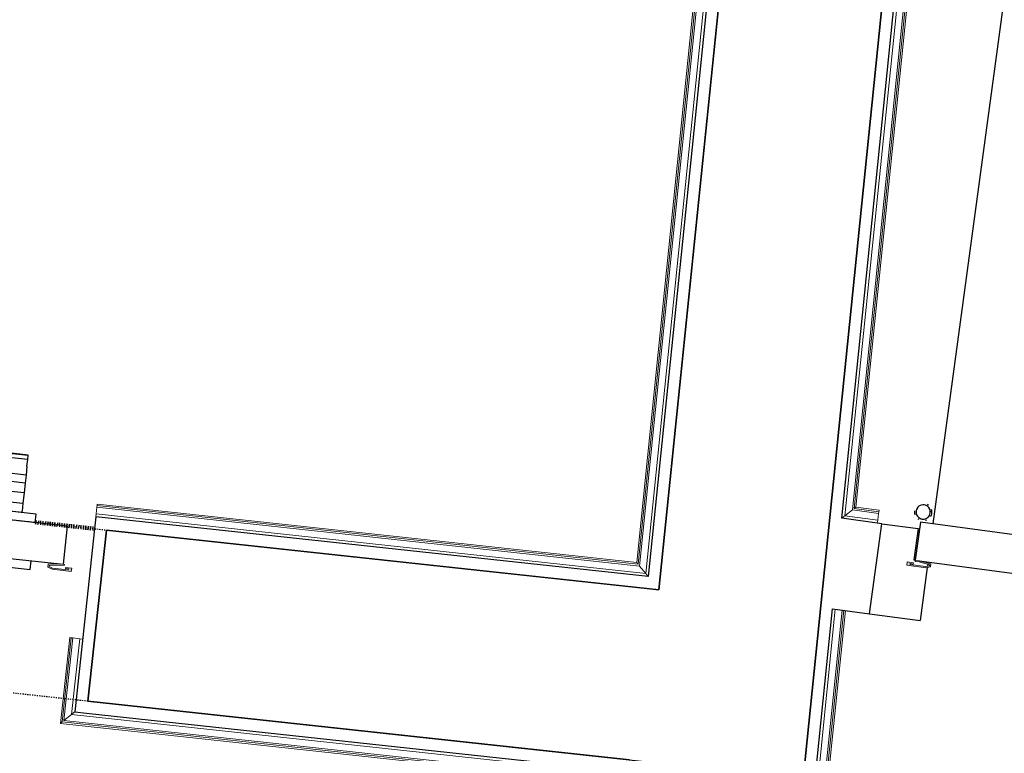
# Model space of a CAD drawing. Header units: millimetres. Extents: x 1293 to 60335, y -36590 to 4541.
# Tile 39 of 65: x 32260 to 33289, y -21743 to -20976. Entities that reach past the tile are written whole.
import ezdxf

# ---------------------------------------------------------------- set-up
doc = ezdxf.new("R2010")
doc.units = ezdxf.units.MM
doc.linetypes.add('Tiret', pattern=[2.5, 1.25, -1.25])
doc.linetypes.add('Tiret_2_', pattern=[2.5, 1.25, -1.25])
doc.layers.add('A-AREA', color=4, linetype='Tiret', lineweight=100, true_color=0x00ffff)
doc.layers.add('A-DOOR-HDLN', color=5, linetype='Tiret', lineweight=25, true_color=0x0000ff)
for name, color, linetype, lineweight in [('A-DOOR', 7, 'Continuous', 25), ('A-FLOR-HRAL', 7, 'Continuous', 18), ('BATIEMENT', 7, 'Continuous', 18), ('BATIMENT', 7, 'Continuous', 25), ('ELEMENTS DETAILS', 7, 'Continuous', 18), ('EQP SPE', 7, 'Continuous', 18), ('SOLS', 7, 'Continuous', 25)]:
    doc.layers.add(name, color=color, linetype=linetype, lineweight=lineweight)

# ---------------------------------------------------------------- blocks, each defined once
blk = doc.blocks.new('PRT_SIMPLE_HUI_58x68x48 - PRT_BOIS_1V_930x2040x40-552384-2021_015_1111_DCE_1_50_N0 FINI_CVC_PAC')
at = {"layer": 'ELEMENTS DETAILS', "lineweight": 25}
h = blk.add_hatch(color=256, dxfattribs=at)
h.paths.add_polyline_path([(413.8, -9.7), (413.8, -12.8), (426.2, -14.5), (430.5, -14.5), (430.3, -13.2), (425.8, -13.2), (415.1, -11.7), (414.5, -10.7)])
h.paths.add_polyline_path([(418.5, -8), (413.8, -9.7), (415.1, -10.6), (418.7, -9.3), (435.2, -9.8), (435.2, -10.2), (432, -10.7), (432, -11.5), (438.5, -11.5), (438.5, -8), (418.5, -8)])
at = {"layer": 'A-DOOR'}
for p, q in [((426, -14.5), (-496, -14.5)), ((430.5, -54.5), (430.5, -14.5)), ((-499.5, -54.5), (430.5, -54.5)), ((417, -54.5), (417, -977.5))]:
    blk.add_line(p, q, dxfattribs=at)
at = {"layer": 'BATIMENT'}
for radius, start, end in [(7.5, 360, 180), (7.5, 135, 165), (9.12, 111.9887, 120), (7.5, 60, 120), (9.12, 60, 68.0113), (7.5, 2.6608, 30), (9.12, 155.8208, 180), (9.12, 180, 204.1792), (7.5, 180, 360), (7.5, 180, 240), (7.5, 270, 0), (9.12, 0, 24.1792), (9.12, 240, 248.0113)]:
    blk.add_arc((429, -65.5), radius, start, end, dxfattribs=at)
at = {"layer": 'ELEMENTS DETAILS'}
for p, q in [((418.5, -8), (413.8, -9.7)), ((413.8, -9.7), (413.8, -12.8)), ((415.1, -10.6), (418.7, -9.3)), ((438.5, -8), (418.5, -8)), ((418.7, -9.3), (435.2, -9.3)), ((435.2, -10.2), (432, -10.2)), ((432, -10.2), (432, -11.5)), ((435.2, -9.3), (435.2, -10.2)), ((438.5, -11.5), (438.5, -8)), ((413.8, -12.8), (426, -14.5)), ((415.1, -11.7), (415.1, -10.6)), ((426.1, -13.2), (415.1, -11.7)), ((426, -14.5), (430.5, -14.5)), ((430.5, -13.2), (426.1, -13.2)), ((430.5, -14.5), (430.5, -13.2)), ((432, -11.5), (438.5, -11.5))]:
    blk.add_line(p, q, dxfattribs=at)
at = {"layer": 'EQP SPE'}
for p, q in [((430.5, -40.5), (430.5, -54.5)), ((430.5, -54.5), (403.5, -54.5))]:
    blk.add_line(p, q, dxfattribs=at)
blk = doc.blocks.new('PRT_SIMPLE_HUI_58x68x48 TUNE L - PRT_BOIS_1V_EI30_930x2040x40-552185-2021_015_1111_DCE_1_50_N0 FINI_CVC_PAC')
at = {"layer": 'ELEMENTS DETAILS'}
h = blk.add_hatch(color=256, dxfattribs=at)
h.paths.add_polyline_path([(-483.8, -62.2), (-485.1, -64.2), (-496.1, -65.7), (-500.5, -65.7), (-500.5, -67), (-496, -67), (-483.8, -65.3)])
h.paths.add_polyline_path([(-508.5, -60.5), (-508.5, -64), (-502, -64), (-502, -62.7), (-505.2, -62.7), (-505.2, -61.8), (-488.7, -61.8), (-485.1, -63.1), (-483.8, -62.2), (-488.5, -60.5)])
at = {"layer": 'A-DOOR'}
for p, q in [((-499.5, -67), (-499.5, -107)), ((426, -67), (-496, -67)), ((-499.5, -107), (430.5, -107))]:
    blk.add_line(p, q, dxfattribs=at)
at = {"layer": 'BATIMENT'}
for p, q in [((-465.6, -58), (-465.6, -67)), ((-413.4, -58), (-465.6, -58)), ((-465.6, -107), (-465.6, -116)), ((-465.6, -116), (-413.4, -116)), ((-427.1, -116.5), (-450.6, -116.5)), ((-450.6, -116.5), (-450.6, -117.5)), ((-450.6, -125.9), (-450.6, -117.5)), ((-450.6, -136.7), (-450.6, -125.9)), ((-427.1, -125.9), (-450.6, -125.9)), ((-450.6, -147.1), (-450.6, -136.7)), ((-450.6, -136.7), (-427.1, -136.7)), ((-450.6, -155.5), (-450.6, -147.1)), ((-450.6, -147.1), (-427.1, -147.1)), ((-450.6, -164.8), (-450.6, -155.5)), ((-450.6, -155.5), (-427.1, -155.5)), ((-450.6, -164.8), (-450.6, -171.9)), ((-450.6, -171.9), (-450.6, -176)), ((-450.6, -171.9), (-427.1, -171.9)), ((-450.6, -176), (-450.6, -176.5)), ((-450.6, -176), (-427.1, -176)), ((-450.6, -176.5), (-427.1, -176.5))]:
    blk.add_line(p, q, dxfattribs=at)
at = {"layer": 'ELEMENTS DETAILS'}
for p, q in [((-488.5, -60.5), (-508.5, -60.5)), ((-508.5, -60.5), (-508.5, -64)), ((-483.8, -62.2), (-488.5, -60.5)), ((-508.5, -64), (-502, -64)), ((-505.2, -62.7), (-505.2, -61.8)), ((-505.2, -61.8), (-488.7, -61.8)), ((-502, -62.7), (-505.2, -62.7)), ((-502, -64), (-502, -62.7)), ((-496.1, -65.7), (-500.5, -65.7)), ((-500.5, -65.7), (-500.5, -67)), ((-500.5, -67), (-496, -67)), ((-485.1, -64.2), (-496.1, -65.7)), ((-496, -67), (-483.8, -65.3)), ((-488.7, -61.8), (-485.1, -63.1)), ((-485.1, -63.1), (-485.1, -64.2)), ((-483.8, -65.3), (-483.8, -62.2))]:
    blk.add_line(p, q, dxfattribs=at)
blk = doc.blocks.new('Garde-corps - Garde-corps-506445-2021_015_1111_DCE_1_50_N0 FINI_CVC_PAC')
at = {"layer": 'A-FLOR-HRAL'}
for p, q in [((-5816.5, -21494.9), (-5686.5, -20220)), ((-5808.7, -21488.7), (-5679.4, -20220.7)), ((-5806.8, -21487.2), (-5677.7, -20220.9)), ((-5805, -21485.8), (-5676, -20221.1)), ((-5808.7, -21488.7), (-5816.5, -21494.9)), ((-5781.2, -21492.4), (-5808.7, -21488.7)), ((-5781, -21490.7), (-5806.8, -21487.2)), ((-5780.8, -21489.1), (-5805, -21485.8)), ((-5781, -21490.7), (-5781.2, -21492.4)), ((-5781, -21490.7), (-5780.8, -21489.1)), ((-5780.8, -21489.1), (-5781, -21489.1)), ((-5782.2, -21499.5), (-5816.5, -21494.9)), ((-5782.6, -21502.5), (-5782.2, -21499.5)), ((-5781.2, -21492.4), (-5782.2, -21499.5))]:
    blk.add_line(p, q, dxfattribs=at)
for points, knots in [([(-5805, -21485.8), (-5805, -21485.8), (-5805.1, -21485.8), (-5805.2, -21485.9), (-5805.4, -21486.1), (-5805.5, -21486.2), (-5805.7, -21486.3), (-5805.9, -21486.4), (-5806, -21486.6), (-5806.1, -21486.7), (-5806.3, -21486.8), (-5806.4, -21486.9), (-5806.5, -21487), (-5806.7, -21487.1), (-5806.8, -21487.2), (-5806.8, -21487.2)], [0.1, 0.1, 0.1, 0.1, 0.2, 0.3, 0.4, 0.475, 0.55, 0.6, 0.65, 0.7, 0.75, 0.8, 0.85, 0.9, 1, 1, 1, 1]), ([(-5816.5, -21494.9), (-5816.5, -21494.9), (-5816.6, -21494.9), (-5816.8, -21495), (-5817, -21495.2), (-5817.2, -21495.3), (-5817.3, -21495.5), (-5817.5, -21495.6), (-5817.8, -21495.9), (-5818.1, -21496.1), (-5818.4, -21496.3), (-5818.6, -21496.5), (-5819.1, -21496.9), (-5819.5, -21497.2), (-5819.8, -21497.4)], [0, 0, 0, 0, 0.166667, 0.25, 0.333333, 0.416667, 0.458333, 0.5, 0.583333, 0.666667, 0.708333, 0.75, 0.833333, 1, 1, 1, 1])]:
    blk.add_open_spline(points, degree=3, knots=knots, dxfattribs=at)
blk = doc.blocks.new('Garde-corps - Garde-corps-507123-2021_015_1111_DCE_1_50_N0 FINI_CVC_PAC')
at = {"layer": 'A-FLOR-HRAL'}
for p, q in [((-5693.2, -18305.6), (-6024.7, -21555.1)), ((-5704.8, -18314.8), (-6034.1, -21543.5)), ((-5702.9, -18313.3), (-6032.6, -21545.4)), ((-5701, -18311.8), (-6031.1, -21547.3)), ((-6599.2, -21492.9), (-6598.4, -21485.8)), ((-6598.4, -21485.8), (-6598.2, -21484.1)), ((-6031.1, -21547.3), (-6598.4, -21485.8)), ((-6598.1, -21482.5), (-6598.2, -21484.1)), ((-6032.6, -21545.4), (-6598.2, -21484.1)), ((-6034.1, -21543.5), (-6598.1, -21482.5)), ((-6599.2, -21492.9), (-6599.5, -21495.9)), ((-6024.7, -21555.1), (-6599.2, -21492.9)), ((-6031.1, -21547.3), (-6024.7, -21555.1))]:
    blk.add_line(p, q, dxfattribs=at)
for points, knots in [([(-6034.1, -21543.5), (-6034.1, -21543.6), (-6034.1, -21543.6), (-6034, -21543.7), (-6033.8, -21543.9), (-6033.7, -21544.1), (-6033.6, -21544.2), (-6033.4, -21544.4), (-6033.3, -21544.5), (-6033.2, -21544.7), (-6033.1, -21544.8), (-6033, -21544.9), (-6032.9, -21545), (-6032.8, -21545.2), (-6032.7, -21545.3), (-6032.6, -21545.4)], [0.1, 0.1, 0.1, 0.1, 0.2, 0.3, 0.4, 0.475, 0.55, 0.6, 0.65, 0.7, 0.75, 0.8, 0.85, 0.9, 1, 1, 1, 1]), ([(-6024.7, -21555.1), (-6024.7, -21555.1), (-6024.7, -21555.2), (-6024.5, -21555.4), (-6024.4, -21555.6), (-6024.2, -21555.8), (-6024.1, -21556), (-6023.9, -21556.2), (-6023.7, -21556.4), (-6023.4, -21556.7), (-6023.2, -21557), (-6023, -21557.2), (-6022.6, -21557.7), (-6022.3, -21558.2), (-6022, -21558.4)], [0, 0, 0, 0, 0.166667, 0.25, 0.333333, 0.416667, 0.458333, 0.5, 0.583333, 0.666667, 0.708333, 0.75, 0.833333, 1, 1, 1, 1])]:
    blk.add_open_spline(points, degree=3, knots=knots, dxfattribs=at)
blk = doc.blocks.new('Garde-corps - Garde-corps-511184-2021_015_1111_DCE_1_50_N0 FINI_CVC_PAC')
at = {"layer": 'A-FLOR-HRAL'}
for p, q in [((-5855, -21872.3), (-5826.5, -21592.4)), ((-5853.3, -21925.9), (-5819.4, -21593.4)), ((-5851.8, -21927.8), (-5817.7, -21593.6)), ((-5850.3, -21929.6), (-5816, -21593.8)), ((-6626.8, -21622.1), (-6636.5, -21711.7)), ((-6625.2, -21622.3), (-6634.7, -21710.2)), ((-6623.4, -21622.5), (-6632.8, -21708.7)), ((-6625.2, -21622.3), (-6626.8, -21622.1)), ((-6625.2, -21622.3), (-6623.4, -21622.5)), ((-6616.3, -21623.3), (-6624.9, -21702.4)), ((-6623.4, -21622.5), (-6616.3, -21623.3)), ((-6613.4, -21623.6), (-6616.3, -21623.3)), ((-6632.8, -21708.7), (-6624.9, -21702.4)), ((-6624.9, -21702.4), (-6046.1, -21765.1)), ((-6636.5, -21711.7), (-6057.7, -21774.4)), ((-6634.7, -21710.2), (-6055.8, -21772.9)), ((-6632.8, -21708.7), (-6053.9, -21771.4)), ((-6046.1, -21765.1), (-6055, -21851.9)), ((-6053.9, -21771.4), (-6046.1, -21765.1)), ((-6057.7, -21774.4), (-6071.2, -21907)), ((-6055.8, -21772.9), (-6069.4, -21905.6)), ((-6053.9, -21771.4), (-6067.5, -21904)), ((-6067.5, -21904), (-6064.1, -21901.3)), ((-6013.9, -21902.3), (-5905.5, -21913.4)), ((-6071.2, -21907), (-5850.3, -21929.6)), ((-6069.4, -21905.6), (-5851.8, -21927.8)), ((-6067.5, -21904), (-5853.3, -21925.9)), ((-5853.3, -21925.9), (-5856.1, -21922.5))]:
    blk.add_line(p, q, dxfattribs=at)
for points, knots in [([(-6624.9, -21702.4), (-6624.9, -21702.4), (-6624.9, -21702.3), (-6624.7, -21702.2), (-6624.5, -21702), (-6624.3, -21701.9), (-6624.1, -21701.7), (-6623.9, -21701.5), (-6623.6, -21701.3), (-6623.3, -21701.1), (-6623.1, -21700.9), (-6622.8, -21700.7), (-6622.3, -21700.3), (-6621.9, -21699.9), (-6621.6, -21699.7)], [0, 0, 0, 0, 0.166667, 0.25, 0.333333, 0.416667, 0.458333, 0.5, 0.583333, 0.666667, 0.708333, 0.75, 0.833333, 1, 1, 1, 1]), ([(-6636.5, -21711.7), (-6636.5, -21711.7), (-6636.5, -21711.7), (-6636.3, -21711.6), (-6636.2, -21711.4), (-6636, -21711.3), (-6635.8, -21711.1), (-6635.7, -21711), (-6635.5, -21710.9), (-6635.4, -21710.8), (-6635.3, -21710.7), (-6635.1, -21710.6), (-6635, -21710.5), (-6634.8, -21710.4), (-6634.7, -21710.3), (-6634.7, -21710.2)], [0.1, 0.1, 0.1, 0.1, 0.2, 0.3, 0.4, 0.475, 0.55, 0.6, 0.65, 0.7, 0.75, 0.8, 0.85, 0.9, 1, 1, 1, 1]), ([(-6046.1, -21765.1), (-6046.1, -21765.1), (-6046.1, -21765), (-6045.9, -21764.9), (-6045.7, -21764.7), (-6045.5, -21764.5), (-6045.3, -21764.4), (-6045.1, -21764.2), (-6044.9, -21764), (-6044.6, -21763.8), (-6044.3, -21763.6), (-6044, -21763.4), (-6043.6, -21763), (-6043.1, -21762.6), (-6042.8, -21762.4)], [0, 0, 0, 0, 0.166667, 0.25, 0.333333, 0.416667, 0.458333, 0.5, 0.583333, 0.666667, 0.708333, 0.75, 0.833333, 1, 1, 1, 1]), ([(-6057.7, -21774.4), (-6057.6, -21774.4), (-6057.6, -21774.4), (-6057.5, -21774.3), (-6057.3, -21774.1), (-6057.1, -21774), (-6057, -21773.8), (-6056.8, -21773.7), (-6056.7, -21773.6), (-6056.6, -21773.5), (-6056.4, -21773.4), (-6056.3, -21773.3), (-6056.2, -21773.2), (-6056, -21773.1), (-6055.9, -21773), (-6055.8, -21772.9)], [0.1, 0.1, 0.1, 0.1, 0.2, 0.3, 0.4, 0.475, 0.55, 0.6, 0.65, 0.7, 0.75, 0.8, 0.85, 0.9, 1, 1, 1, 1]), ([(-6071.2, -21907), (-6071.2, -21907), (-6071.1, -21907), (-6071, -21906.9), (-6070.9, -21906.8), (-6070.7, -21906.6), (-6070.5, -21906.5), (-6070.4, -21906.4), (-6070.2, -21906.3), (-6070.1, -21906.1), (-6070, -21906), (-6069.8, -21905.9), (-6069.7, -21905.8), (-6069.5, -21905.7), (-6069.4, -21905.6), (-6069.4, -21905.6)], [0.1, 0.1, 0.1, 0.1, 0.2, 0.3, 0.4, 0.475, 0.55, 0.6, 0.65, 0.7, 0.75, 0.8, 0.85, 0.9, 1, 1, 1, 1]), ([(-5850.3, -21929.6), (-5850.3, -21929.6), (-5850.3, -21929.5), (-5850.4, -21929.4), (-5850.6, -21929.2), (-5850.7, -21929.1), (-5850.9, -21928.9), (-5851, -21928.7), (-5851.1, -21928.6), (-5851.2, -21928.5), (-5851.3, -21928.3), (-5851.4, -21928.2), (-5851.5, -21928.1), (-5851.6, -21927.9), (-5851.7, -21927.8), (-5851.8, -21927.8)], [0.1, 0.1, 0.1, 0.1, 0.2, 0.3, 0.4, 0.475, 0.55, 0.6, 0.65, 0.7, 0.75, 0.8, 0.85, 0.9, 1, 1, 1, 1])]:
    blk.add_open_spline(points, degree=3, knots=knots, dxfattribs=at)
blk = doc.blocks.new('B02_ARC_rvt-1-2021_015_1111_DCE_1_50_N0 FINI_CVC_PAC')
at = {"layer": 'A-AREA'}
blk.add_line((-6662.8, -21501.6), (-6600.9, -21508.3), dxfattribs=at)
at = {"layer": 'BATIEMENT', "lineweight": 25}
for p, q in [((-5490.2, -18142.6), (-5873.5, -21901)), ((-6010.9, -21572.2), (-5676.3, -18291.9)), ((-5690, -18302.9), (-6022, -21558.4)), ((-5819.8, -21497.4), (-5689.5, -20219.7)), ((-6599.5, -21495.9), (-6600.9, -21508.3)), ((-6022, -21558.4), (-6599.5, -21495.9)), ((-5778, -21503.1), (-5819.8, -21497.4)), ((-6600.9, -21508.3), (-6621.6, -21699.7)), ((-6607.8, -21688.6), (-6588.4, -21509.7)), ((-6588.4, -21509.7), (-6023.3, -21570.9)), ((-5790.8, -21597.2), (-5778, -21503.1)), ((-6023.3, -21570.9), (-6010.9, -21572.2)), ((-5862.4, -21914.8), (-5829.5, -21592)), ((-5829.5, -21592), (-5790.8, -21597.2)), ((-6041.6, -21750), (-6607.8, -21688.6)), ((-6621.6, -21699.7), (-6609.2, -21701.1)), ((-6609.2, -21701.1), (-6042.8, -21762.4))]:
    blk.add_line(p, q, dxfattribs=at)
at = {"layer": 'SOLS'}
for p, q in [((-5778, -21503.1), (-5740, -21508.2)), ((-5740, -21508.2), (-5744.4, -21540.9)), ((-5744.4, -21540.9), (-5742.9, -21541.1)), ((-5730.4, -21548.9), (-5737.9, -21604.4)), ((-5729.9, -21545.5), (-5730.2, -21547.5)), ((-5729.6, -21543), (-5729.7, -21544.2)), ((-5790.8, -21597.2), (-5737.9, -21604.4))]:
    blk.add_line(p, q, dxfattribs=at)
at = {"layer": 'BATIEMENT', "lineweight": 18}
for name in ['Garde-corps - Garde-corps-507123-2021_015_1111_DCE_1_50_N0 FINI_CVC_PAC', 'Garde-corps - Garde-corps-506445-2021_015_1111_DCE_1_50_N0 FINI_CVC_PAC', 'Garde-corps - Garde-corps-511184-2021_015_1111_DCE_1_50_N0 FINI_CVC_PAC']:
    blk.add_blockref(name, (0, 0), dxfattribs=at)
at = {"layer": 'BATIMENT', "lineweight": 18}
for name, p, rotation in [('PRT_SIMPLE_HUI_58x68x48 TUNE L - PRT_BOIS_1V_EI30_930x2040x40-552185-2021_015_1111_DCE_1_50_N0 FINI_CVC_PAC', (-7137.2, -21558.3), 173.8181912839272), ('PRT_SIMPLE_HUI_58x68x48 - PRT_BOIS_1V_930x2040x40-552384-2021_015_1111_DCE_1_50_N0 FINI_CVC_PAC', (-5318.3, -21613.3), 172.2844194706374)]:
    blk.add_blockref(name, p, dxfattribs=dict(at, rotation=rotation))
blk = doc.blocks.new('Ouverture en rectangle - Ouverture en rectangle _100x207_-3508368-2021_015_1111_DCE_1_50_N0 FINI_CVC_PAC')
at = {"layer": 'A-DOOR-HDLN', "linetype": 'Tiret_2_'}
for p, q in [((-500, 90), (500, 90)), ((500, -90), (-500, -90))]:
    blk.add_line(p, q, dxfattribs=at)
blk = doc.blocks.new('B02_DC_STR_rvt-1-2021_015_1111_DCE_1_50_N0 FINI_CVC_PAC')
at = {"layer": 'BATIEMENT', "lineweight": 25}
for p, q in [((-5676.3, -18291.9), (-6010.9, -21572.2)), ((-5873.5, -21901), (-5507.4, -18311.7)), ((-6588.4, -21509.7), (-6607.8, -21688.6)), ((-6010.9, -21572.2), (-6588.4, -21509.7)), ((-6607.8, -21688.6), (-6029.1, -21751.3))]:
    blk.add_line(p, q, dxfattribs=at)
at = {"layer": 'BATIMENT', "color": 5, "lineweight": 25, "true_color": 0x0000ff, "rotation": 353.8181912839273}
blk.add_blockref('Ouverture en rectangle - Ouverture en rectangle _100x207_-3508368-2021_015_1111_DCE_1_50_N0 FINI_CVC_PAC', (-7095.2, -21545.3), dxfattribs=at)

msp = doc.modelspace()

# ---------------------------------------------------------------- block references
at = {"lineweight": 5}
for name in ['B02_DC_STR_rvt-1-2021_015_1111_DCE_1_50_N0 FINI_CVC_PAC', 'B02_ARC_rvt-1-2021_015_1111_DCE_1_50_N0 FINI_CVC_PAC']:
    msp.add_blockref(name, (38939, 0), dxfattribs=at)

doc.saveas('drawing.dxf')
